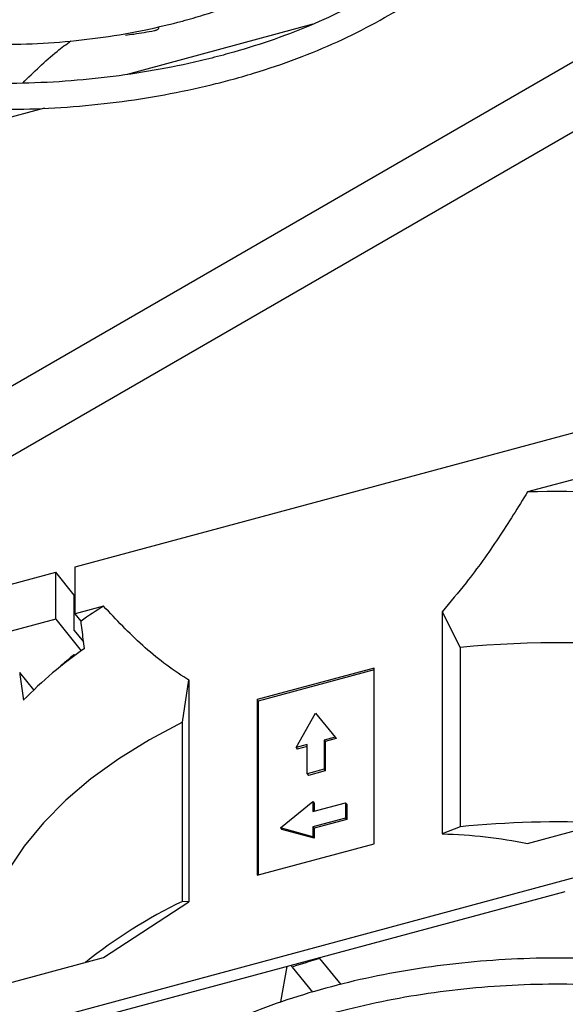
# Model space of a CAD drawing. Header units: millimetres. Extents: x 5 to 414, y 6 to 290.
# Tile 76 of 107: x 354.88 to 360.31, y 174.52 to 184.33. Entities that reach past the tile are written whole.
import ezdxf

# ---------------------------------------------------------------- set-up
doc = ezdxf.new("R2010")
doc.units = ezdxf.units.MM

msp = doc.modelspace()

# ---------------------------------------------------------------- linework, layer by layer
at = {"color": 7, "linetype": 'Continuous', "lineweight": 25}
for p, q in [((366.9467, 186.9965), (352.218, 178.4938)), ((351.8686, 178.9919), (361.4396, 184.5171)), ((357.7979, 184.2847), (355.9449, 183.7858)), ((355.1211, 183.4503), (352.8557, 182.8405)), ((355.4287, 178.8795), (362.6145, 180.8139)), ((362.6145, 180.3473), (359.9366, 179.6264)), ((355.4287, 178.4129), (355.4287, 178.8795)), ((354.4577, 178.6181), (355.2345, 178.8272)), ((355.2345, 178.3606), (355.2345, 178.8272)), ((355.4197, 178.598), (355.2345, 178.8272)), ((355.4197, 178.248), (355.4197, 178.598)), ((355.7114, 178.489), (355.4287, 178.4129)), ((355.4868, 178.341), (355.4287, 178.4129)), ((359.0863, 178.4333), (359.0863, 176.2224)), ((359.0863, 178.4333), (359.2638, 178.0771)), ((355.2345, 178.3606), (354.4577, 178.1515)), ((355.2345, 178.3606), (355.4892, 178.0454)), ((355.4197, 178.248), (355.5116, 178.1343)), ((355.4234, 177.9975), (355.4163, 178.0062)), ((359.2638, 178.0771), (359.2638, 176.2924)), ((355.0161, 177.6554), (354.8751, 177.83)), ((358.4066, 177.8731), (357.2414, 177.5594)), ((358.4066, 177.8549), (357.2534, 177.5445)), ((358.4066, 176.1234), (358.4066, 177.8731)), ((356.497, 177.3323), (356.5616, 177.7537)), ((356.5616, 177.7537), (356.5616, 175.5427)), ((357.2414, 177.5594), (357.2414, 175.8097)), ((357.2534, 177.5445), (357.2414, 177.5594)), ((357.2534, 177.5445), (357.2534, 175.8129)), ((357.6298, 177.0807), (357.824, 177.4246)), ((357.824, 177.4246), (358.0182, 177.1853)), ((356.497, 175.5476), (356.497, 177.3323)), ((357.7398, 177.1104), (357.6298, 177.0807)), ((357.7398, 176.8187), (357.7398, 177.1104)), ((358.0182, 177.1853), (357.9081, 177.1557)), ((357.9081, 177.1557), (357.9081, 176.864)), ((357.9081, 177.1557), (357.9202, 177.1407)), ((358.0303, 177.1703), (357.9202, 177.1407)), ((357.9202, 177.1407), (357.9202, 176.8491)), ((358.0182, 177.1853), (358.0303, 177.1703)), ((357.6298, 177.0807), (357.6419, 177.0658)), ((357.7398, 177.0922), (357.6419, 177.0658)), ((357.9081, 176.864), (357.7398, 176.8187)), ((357.7398, 176.8187), (357.7519, 176.8038)), ((357.9202, 176.8491), (357.7519, 176.8038)), ((357.9081, 176.864), (357.9202, 176.8491)), ((359.9366, 176.1269), (362.6145, 176.8478)), ((357.4744, 176.2807), (357.7981, 176.5428)), ((357.7981, 176.5428), (357.7981, 176.4436)), ((357.7981, 176.5428), (357.8102, 176.5278)), ((357.7981, 176.4436), (358.1218, 176.5308)), ((357.8102, 176.5278), (357.8102, 176.4469)), ((358.1218, 176.5308), (358.1218, 176.3791)), ((358.1218, 176.5308), (358.1339, 176.5158)), ((358.1339, 176.5158), (358.1339, 176.3642)), ((354.4577, 174.1855), (362.6145, 176.3812)), ((358.1218, 176.3791), (357.7981, 176.292)), ((358.1339, 176.3642), (357.8102, 176.2771)), ((358.1218, 176.3791), (358.1339, 176.3642)), ((357.7981, 176.1928), (357.4744, 176.2807)), ((357.4744, 176.2807), (357.4865, 176.2657)), ((357.8102, 176.1779), (357.4865, 176.2657)), ((357.7981, 176.292), (357.7981, 176.1928)), ((357.7981, 176.292), (357.8102, 176.2771)), ((357.8102, 176.2771), (357.8102, 176.1779)), ((359.2638, 176.2924), (359.0863, 176.2224)), ((357.2414, 175.8097), (358.4066, 176.1234)), ((357.7981, 176.1928), (357.8102, 176.1779)), ((355.4861, 174.3486), (360.3128, 175.6479)), ((355.7114, 174.9896), (356.5616, 175.5427)), ((356.5616, 175.5427), (356.497, 175.5476)), ((354.4577, 174.6521), (355.7114, 174.9896)), ((357.8642, 174.9799), (358.0741, 174.7201)), ((357.4787, 174.5472), (357.5394, 174.9013)), ((357.5902, 174.8941), (357.7925, 174.6436))]:
    msp.add_line(p, q, dxfattribs=at)
at = {"color": 7, "linetype": 'Continuous', "lineweight": 25, "flags": 128}
msp.add_lwpolyline([(356.497, 177.3323), (356.1681, 177.1583), (355.8634, 176.9701), (355.5847, 176.7689), (355.3336, 176.556), (355.1118, 176.3325), (354.9205, 176.0998), (354.7607, 175.8592), (354.6336, 175.6123)], dxfattribs=at)
at = {"color": 7, "linetype": 'Continuous', "lineweight": 25}
for centre, radius, start, end in [((360.2398, 169.0383), 10.5924, 83.19647, 91.6405), ((358.4889, 174.0287), 5.2545, 121.91123, 124.84431), ((360.2385, 168.1731), 9.9519, 83.25205, 95.62043), ((357.9486, 174.5856), 4.2451, 124.90326, 135.6797), ((357.969, 174.9257), 4.0007, 129.64735, 132.46211), ((360.2391, 166.3694), 9.9708, 87.40401, 95.61337), ((358.6693, 171.0119), 5.029, 115.59163, 128.62716), ((359.909, 167.9759), 7.2964, 106.27514, 108.53039)]:
    msp.add_arc(centre, radius, start, end, dxfattribs=at)
for points, knots in [([(356.4976, 184.3165), (356.5678, 184.3363), (356.7712, 184.3934), (357.0924, 184.5062), (357.45, 184.6612), (357.7786, 184.8379), (358.0767, 185.0335), (358.3347, 185.2485), (358.4952, 185.3999), (358.5572, 185.4826), (358.5584, 185.4842)], [0, 0, 0, 0, 0.080305, 0.232773, 0.385415, 0.538205, 0.691128, 0.84412, 0.996995, 1, 1, 1, 1]), ([(353.0444, 183.5864), (353.1544, 183.5664), (353.4225, 183.5175), (353.862, 183.4691), (354.356, 183.438), (354.8531, 183.434), (355.3487, 183.4561), (355.8388, 183.5044), (356.3195, 183.5785), (356.6953, 183.6583), (356.9894, 183.7336), (357.2779, 183.8162), (357.6408, 183.9391), (358.0473, 184.1075), (358.4265, 184.2972), (358.7747, 184.5068), (359.0904, 184.7345), (359.3655, 184.98), (359.5435, 185.1609), (359.6169, 185.2627), (359.6248, 185.2737)], [0, 0, 0, 0, 0.044126, 0.107514, 0.170888, 0.234257, 0.297627, 0.361004, 0.424395, 0.487806, 0.513951, 0.547372, 0.610832, 0.674345, 0.7379, 0.801496, 0.865122, 0.928746, 0.992312, 1, 1, 1, 1]), ([(359.3305, 185.3219), (359.2587, 185.2457), (359.1114, 185.0892), (358.8399, 184.8676), (358.5312, 184.6562), (358.1884, 184.462), (357.8153, 184.2862), (357.4218, 184.1336), (357.1129, 184.0352), (356.9399, 183.9878), (356.9047, 183.9781)], [0, 0, 0, 0, 0.133331, 0.273516, 0.41351, 0.553446, 0.693384, 0.83337, 0.966091, 1, 1, 1, 1]), ([(353.428, 184.1949), (353.4581, 184.1889), (353.6278, 184.1548), (353.9499, 184.1176), (354.3892, 184.0852), (354.8326, 184.0814), (355.2743, 184.1033), (355.7096, 184.1519), (356.12, 184.2219), (356.3767, 184.2862), (356.4976, 184.3165)], [0, 0, 0, 0, 0.030346, 0.171095, 0.311799, 0.452483, 0.593172, 0.733884, 0.874645, 1, 1, 1, 1]), ([(355.9289, 184.1762), (355.9571, 184.1799), (356.0544, 184.1924), (356.1499, 184.2091), (356.2178, 184.221)], [0, 0, 0, 0, 0.289681, 1, 1, 1, 1]), ([(356.2567, 184.2554), (356.2575, 184.2512), (356.2594, 184.2413), (356.2471, 184.2287), (356.2327, 184.2206), (356.2187, 184.2207), (356.2178, 184.2207)], [0, 0, 0, 0, 0.205505, 0.479361, 0.967189, 1, 1, 1, 1]), ([(354.9053, 183.6991), (355.0161, 183.8083), (355.1682, 183.9583), (355.3397, 184.0857), (355.3862, 184.1203)], [0, 0, 0, 0, 0.728653, 1, 1, 1, 1]), ([(356.9047, 183.9781), (356.8275, 183.9581), (356.6033, 183.9001), (356.2184, 183.8219), (355.7486, 183.7524), (355.2692, 183.7085), (354.7847, 183.6903), (354.299, 183.6974), (353.8176, 183.7321), (353.4471, 183.7737), (353.243, 183.8119), (353.1925, 183.8214)], [0, 0, 0, 0, 0.0667543, 0.1939887, 0.3212993, 0.44865, 0.5760266, 0.7034141, 0.8307958, 0.9581527, 1, 1, 1, 1]), ([(359.9366, 179.6264), (359.8415, 179.4735), (359.6509, 179.1669), (359.3672, 178.7671), (359.1669, 178.529), (359.0863, 178.4333)], [0, 0, 0, 0, 0.373192, 0.748137, 1, 1, 1, 1]), ([(356.5616, 177.7537), (356.5548, 177.7578), (356.3887, 177.8582), (356.0884, 178.0893), (355.8376, 178.3552), (355.7114, 178.489)], [0, 0, 0, 0, 0.020758, 0.507041, 1, 1, 1, 1]), ([(355.5196, 178.0671), (355.5122, 178.129), (355.5013, 178.2204), (355.4903, 178.3117), (355.4868, 178.341)], [0, 0, 0, 0, 0.678287, 1, 1, 1, 1]), ([(354.8751, 177.83), (354.8831, 177.7683), (354.8953, 177.6755), (354.9075, 177.5826), (354.9115, 177.5515)], [0, 0, 0, 0, 0.664915, 1, 1, 1, 1]), ([(359.0863, 176.2224), (359.2312, 176.2153), (359.522, 176.2012), (359.7981, 176.1518), (359.9366, 176.1269)], [0, 0, 0, 0, 0.498224, 1, 1, 1, 1]), ([(362.0438, 174.8018), (361.9631, 174.8189), (361.7267, 174.869), (361.3199, 174.9248), (360.8291, 174.9701), (360.3329, 174.988), (359.8361, 174.9799), (359.3425, 174.9454), (358.8563, 174.885), (358.3813, 174.799), (357.9215, 174.6881), (357.4807, 174.5532), (357.0623, 174.3952), (356.6699, 174.2154), (356.3067, 174.0149), (355.9758, 173.7954), (355.6797, 173.5585), (355.423, 173.3055), (355.2257, 173.071), (355.1328, 172.9167), (355.096, 172.8556)], [0, 0, 0, 0, 0.030169, 0.088334, 0.146484, 0.204625, 0.262764, 0.320907, 0.379059, 0.437227, 0.495416, 0.553635, 0.611889, 0.67018, 0.728511, 0.786876, 0.845256, 0.903608, 0.961872, 1, 1, 1, 1]), ([(357.5902, 174.8941), (357.5872, 174.8985), (357.5833, 174.9043), (357.5842, 174.9118), (357.5844, 174.9134)], [0, 0, 0, 0, 0.781623, 1, 1, 1, 1]), ([(355.3182, 172.7274), (355.3316, 172.7517), (355.3925, 172.8625), (355.5439, 173.0525), (355.7713, 173.2939), (356.0403, 173.522), (356.3446, 173.7355), (356.6827, 173.9323), (357.0517, 174.1108), (357.4484, 174.2692), (357.8695, 174.4062), (358.3113, 174.5203), (358.77, 174.6107), (359.2416, 174.6763), (359.722, 174.7166), (360.2069, 174.7312), (360.6922, 174.7202), (361.1731, 174.6825), (361.5991, 174.6289), (361.8575, 174.5774), (361.9631, 174.5563)], [0, 0, 0, 0, 0.016695, 0.076059, 0.135132, 0.194025, 0.252828, 0.3116, 0.37037, 0.429159, 0.487976, 0.546823, 0.605699, 0.664598, 0.723515, 0.782444, 0.841376, 0.900304, 0.95922, 1, 1, 1, 1])]:
    msp.add_open_spline(points, degree=3, knots=knots, dxfattribs=at)

doc.saveas('drawing.dxf')
